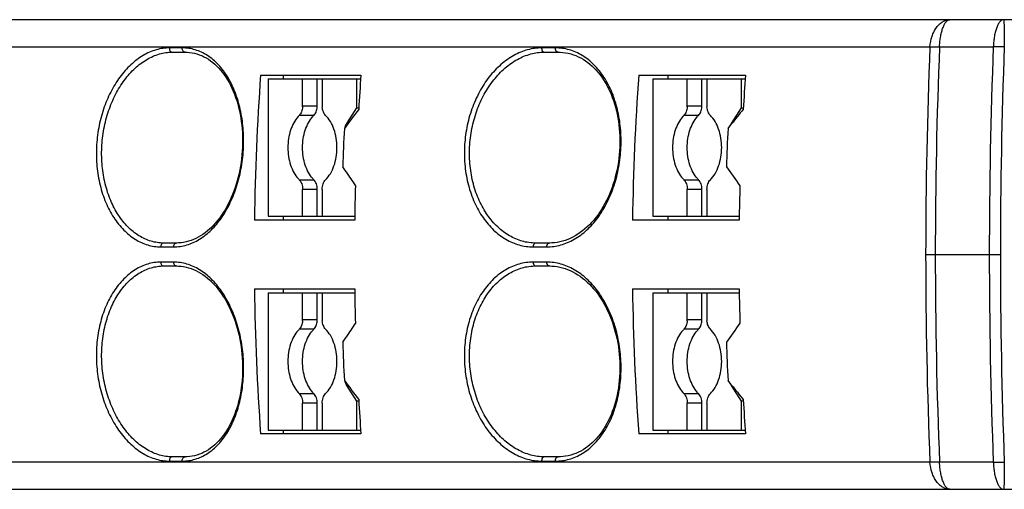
# Model space of a CAD drawing. Header units: millimetres. Extents: x 0 to 420, y 0 to 297.
# Tile 5 of 39: x 66 to 92, y 129 to 141. Entities that reach past the tile are written whole.
import ezdxf

# ---------------------------------------------------------------- set-up
doc = ezdxf.new("R2010")
doc.units = ezdxf.units.MM
doc.header["$LTSCALE"] = 23.1
doc.layers.add('T-PM12-T0X-0DXF_CONTINUOUS_LINE', color=7, linetype='CONTINUOUS')

msp = doc.modelspace()

# ---------------------------------------------------------------- linework, layer by layer
at = {"layer": 'T-PM12-T0X-0DXF_CONTINUOUS_LINE', "color": 7, "linetype": 'Continuous'}
for p, q in [((113.4833, 141.3244), (40.4565, 141.3244)), ((70.0366, 140.4744), (70.374, 140.4744)), ((79.7804, 140.4744), (80.1397, 140.4744)), ((72.352, 139.8744), (74.9788, 139.8744)), ((72.5523, 139.7744), (72.5523, 136.1744)), ((72.5523, 139.7744), (74.9717, 139.7744)), ((72.9476, 139.7744), (72.9476, 139.8744)), ((73.4522, 139.0692), (73.4522, 139.7744)), ((73.8352, 139.0692), (73.8352, 139.7744)), ((73.9664, 139.7744), (73.9664, 139.0692)), ((74.8663, 139.7744), (74.8663, 139.0158)), ((82.2528, 139.8744), (85.0464, 139.8744)), ((82.6238, 139.7744), (82.6238, 136.1744)), ((82.6238, 139.7744), (85.0393, 139.7744)), ((83.0191, 139.7744), (83.0191, 139.8744)), ((83.5237, 139.0692), (83.5237, 139.7744)), ((83.9067, 139.0692), (83.9067, 139.7744)), ((84.0379, 139.7744), (84.0379, 139.0692)), ((84.9378, 139.7744), (84.9378, 139.0158)), ((74.8663, 139.0158), (74.6014, 138.6037)), ((74.8663, 139.0158), (74.9224, 139.0167)), ((84.9378, 139.0158), (84.6729, 138.6037)), ((84.9378, 139.0158), (84.9897, 139.0166)), ((84.5895, 138.4744), (84.6844, 138.5946)), ((74.5915, 137.3384), (74.5013, 137.4744)), ((73.4522, 136.1744), (73.4522, 136.8795)), ((73.8352, 136.1744), (73.8352, 136.8795)), ((73.9664, 136.8795), (73.9664, 136.1744)), ((83.5237, 136.1744), (83.5237, 136.8795)), ((83.9067, 136.1744), (83.9067, 136.8795)), ((84.0379, 136.8795), (84.0379, 136.1744)), ((72.5523, 136.1744), (74.8165, 136.1744)), ((72.9476, 136.0744), (72.9476, 136.1744)), ((82.6238, 136.1744), (84.8832, 136.1744)), ((83.0191, 136.0744), (83.0191, 136.1744)), ((74.815, 136.0744), (72.1884, 136.0744)), ((84.8817, 136.0744), (82.0884, 136.0744)), ((70.1497, 135.4744), (69.8122, 135.4744)), ((79.9144, 135.4744), (79.5551, 135.4744)), ((69.8122, 134.8744), (70.1497, 134.8744)), ((79.5551, 134.8744), (79.9144, 134.8744)), ((72.1884, 134.2744), (74.815, 134.2744)), ((72.5523, 134.1744), (72.5523, 130.5744)), ((72.5523, 134.1744), (74.8165, 134.1744)), ((72.9476, 134.1744), (72.9476, 134.2744)), ((73.4522, 133.4692), (73.4522, 134.1744)), ((73.8352, 133.4692), (73.8352, 134.1744)), ((73.9664, 134.1744), (73.9664, 133.4692)), ((82.0884, 134.2744), (84.8817, 134.2744)), ((82.6238, 134.1744), (82.6238, 130.5744)), ((82.6238, 134.1744), (84.8832, 134.1744)), ((83.0191, 134.1744), (83.0191, 134.2744)), ((83.5237, 133.4692), (83.5237, 134.1744)), ((83.9067, 133.4692), (83.9067, 134.1744)), ((84.0379, 134.1744), (84.0379, 133.4692)), ((74.5013, 132.8744), (74.591, 133.0105)), ((74.6014, 131.745), (74.8663, 131.3329)), ((84.6847, 131.7544), (84.5895, 131.8744)), ((84.6729, 131.745), (84.9378, 131.3329)), ((73.4522, 130.5744), (73.4522, 131.2795)), ((73.8352, 130.5744), (73.8352, 131.2795)), ((73.9664, 131.2795), (73.9664, 130.5744)), ((74.8663, 131.3329), (74.8663, 130.5744)), ((74.9224, 131.332), (74.8663, 131.3329)), ((83.5237, 130.5744), (83.5237, 131.2795)), ((83.9067, 130.5744), (83.9067, 131.2795)), ((84.0379, 131.2795), (84.0379, 130.5744)), ((84.9378, 131.3329), (84.9378, 130.5744)), ((84.9897, 131.3321), (84.9378, 131.3329)), ((74.9788, 130.4744), (72.352, 130.4744)), ((72.5523, 130.5744), (74.9717, 130.5744)), ((72.9476, 130.4744), (72.9476, 130.5744)), ((85.0464, 130.4744), (82.2528, 130.4744)), ((82.6238, 130.5744), (85.0393, 130.5744)), ((83.0191, 130.4744), (83.0191, 130.5744)), ((70.374, 129.8744), (70.0366, 129.8744)), ((80.1397, 129.8744), (79.7804, 129.8744)), ((40.4565, 129.0244), (113.4833, 129.0244))]:
    msp.add_line(p, q, dxfattribs=at)
at = {"layer": 'T-PM12-T0X-0DXF_CONTINUOUS_LINE', "color": 9, "linetype": 'Continuous'}
for p, q in [((40.0757, 140.6114), (89.8764, 140.6114)), ((70.3007, 140.5852), (69.9631, 140.5852)), ((80.0703, 140.5852), (79.7108, 140.5852)), ((90.1284, 140.6172), (91.5347, 140.6172)), ((73.4522, 139.0692), (73.8352, 139.0692)), ((83.5237, 139.0692), (83.9067, 139.0692)), ((73.7464, 138.8173), (73.3634, 138.8173)), ((83.8179, 138.8173), (83.4349, 138.8173)), ((74.6409, 138.6038), (74.6014, 138.6037)), ((84.6917, 138.6037), (84.6729, 138.6037)), ((73.3634, 137.1315), (73.7464, 137.1315)), ((83.4349, 137.1315), (83.8179, 137.1315)), ((73.8352, 136.8795), (73.4522, 136.8795)), ((83.9067, 136.8795), (83.5237, 136.8795)), ((69.7383, 135.3748), (70.0759, 135.3748)), ((79.4851, 135.3748), (79.8446, 135.3748)), ((89.7637, 135.1744), (91.7195, 135.1744)), ((70.0759, 134.974), (69.7383, 134.974)), ((79.8446, 134.974), (79.4851, 134.974)), ((73.4522, 133.4692), (73.8352, 133.4692)), ((83.5237, 133.4692), (83.9067, 133.4692)), ((73.7464, 133.2173), (73.3634, 133.2173)), ((83.8179, 133.2173), (83.4349, 133.2173)), ((74.6014, 131.745), (74.6415, 131.7448)), ((84.6729, 131.745), (84.6923, 131.7449)), ((73.3634, 131.5315), (73.7464, 131.5315)), ((83.4349, 131.5315), (83.8179, 131.5315)), ((73.8352, 131.2795), (73.4522, 131.2795)), ((83.9067, 131.2795), (83.5237, 131.2795)), ((89.8764, 129.7374), (40.0758, 129.7374)), ((69.9631, 129.7635), (70.3007, 129.7635)), ((79.7108, 129.7635), (80.0703, 129.7635)), ((91.5347, 129.7316), (90.1284, 129.7316))]:
    msp.add_line(p, q, dxfattribs=at)
at = {"layer": 'T-PM12-T0X-0DXF_CONTINUOUS_LINE', "color": 7, "linetype": 'Continuous'}
for points in [[(70.3741, 140.4744), (70.4294, 140.4729), (70.4945, 140.4676), (70.559, 140.4584), (70.6228, 140.4452), (70.6857, 140.4282), (70.7479, 140.4074), (70.8091, 140.3827), (70.8692, 140.3544), (70.9283, 140.3224), (70.9863, 140.2867), (71.0429, 140.2475), (71.0983, 140.2049), (71.1522, 140.1588), (71.2046, 140.1095), (71.2555, 140.0569), (71.3048, 140.0012), (71.3524, 139.9424), (71.3983, 139.8806), (71.4424, 139.8159), (71.4847, 139.7483), (71.5252, 139.678), (71.5637, 139.605), (71.6003, 139.5295), (71.6348, 139.4515), (71.6673, 139.3712), (71.6976, 139.2887), (71.7257, 139.2042), (71.7516, 139.1176), (71.7752, 139.0292), (71.7965, 138.9392), (71.8155, 138.8476), (71.8321, 138.7545), (71.8463, 138.6602), (71.8581, 138.5648), (71.8674, 138.4685), (71.8743, 138.3713), (71.8787, 138.2735), (71.8806, 138.1752), (71.88, 138.0766), (71.877, 137.9778), (71.8715, 137.879), (71.8635, 137.7804), (71.853, 137.682), (71.8402, 137.5842), (71.8248, 137.4869), (71.8071, 137.3905), (71.7871, 137.2949), (71.7646, 137.2005), (71.7399, 137.1073), (71.7129, 137.0155), (71.6837, 136.9252), (71.6523, 136.8366), (71.6188, 136.7498), (71.5832, 136.6649), (71.5456, 136.5821), (71.506, 136.5015), (71.4645, 136.4233), (71.4211, 136.3474), (71.376, 136.2741), (71.3291, 136.2035), (71.2806, 136.1357), (71.2306, 136.0706), (71.179, 136.0086), (71.126, 135.9495), (71.0715, 135.8936), (71.0158, 135.8408), (70.9588, 135.7913), (70.9006, 135.7451), (70.8414, 135.7023), (70.7811, 135.663), (70.7198, 135.6273), (70.6577, 135.5951), (70.5949, 135.5667), (70.5314, 135.5419), (70.4673, 135.521), (70.4026, 135.5039), (70.3375, 135.4906), (70.2721, 135.4813), (70.2063, 135.4758), (70.1497, 135.4744)], [(80.1398, 140.4744), (80.1989, 140.473), (80.2686, 140.4676), (80.3377, 140.4584), (80.406, 140.4452), (80.4735, 140.4282), (80.5402, 140.4074), (80.6059, 140.3827), (80.6705, 140.3544), (80.7339, 140.3223), (80.7961, 140.2867), (80.8569, 140.2474), (80.9163, 140.2047), (80.9742, 140.1587), (81.0304, 140.1093), (81.085, 140.0567), (81.1379, 140.001), (81.189, 139.9422), (81.2383, 139.8804), (81.2857, 139.8157), (81.3311, 139.7482), (81.3746, 139.678), (81.4159, 139.6052), (81.4552, 139.5298), (81.4923, 139.452), (81.5271, 139.372), (81.5597, 139.2897), (81.59, 139.2054), (81.6179, 139.1191), (81.6434, 139.0311), (81.6664, 138.9413), (81.687, 138.85), (81.705, 138.7573), (81.7205, 138.6634), (81.7334, 138.5683), (81.7437, 138.4722), (81.7514, 138.3754), (81.7565, 138.2778), (81.759, 138.1798), (81.7588, 138.0814), (81.7559, 137.9829), (81.7505, 137.8843), (81.7423, 137.7858), (81.7316, 137.6876), (81.7183, 137.5898), (81.7023, 137.4927), (81.6838, 137.3963), (81.6628, 137.3008), (81.6392, 137.2063), (81.6132, 137.1131), (81.5848, 137.0212), (81.5539, 136.9309), (81.5208, 136.8421), (81.4853, 136.7552), (81.4476, 136.6701), (81.4076, 136.5872), (81.3656, 136.5064), (81.3215, 136.4278), (81.2754, 136.3517), (81.2273, 136.2782), (81.1774, 136.2072), (81.1257, 136.1391), (81.0723, 136.0737), (81.0172, 136.0113), (80.9605, 135.952), (80.9023, 135.8957), (80.8426, 135.8426), (80.7816, 135.7928), (80.7193, 135.7463), (80.6558, 135.7033), (80.5911, 135.6638), (80.5255, 135.6278), (80.4589, 135.5955), (80.3915, 135.5669), (80.3234, 135.5421), (80.2546, 135.5211), (80.1853, 135.5039), (80.1155, 135.4906), (80.0454, 135.4812), (79.9749, 135.4758), (79.9145, 135.4744)], [(70.1497, 134.8744), (70.2054, 134.8729), (70.2712, 134.8676), (70.3367, 134.8583), (70.4018, 134.845), (70.4664, 134.828), (70.5306, 134.8071), (70.5941, 134.7824), (70.6569, 134.754), (70.719, 134.7219), (70.7803, 134.6862), (70.8406, 134.647), (70.8999, 134.6042), (70.9581, 134.5581), (71.0151, 134.5086), (71.0708, 134.4559), (71.1253, 134.4), (71.1783, 134.341), (71.2299, 134.2789), (71.28, 134.2139), (71.3285, 134.1461), (71.3754, 134.0755), (71.4205, 134.0023), (71.4639, 133.9265), (71.5054, 133.8482), (71.5451, 133.7676), (71.5827, 133.6849), (71.6183, 133.6), (71.6519, 133.5132), (71.6833, 133.4246), (71.7126, 133.3344), (71.7396, 133.2426), (71.7643, 133.1494), (71.7868, 133.055), (71.8069, 132.9595), (71.8246, 132.863), (71.84, 132.7658), (71.8529, 132.6679), (71.8634, 132.5696), (71.8714, 132.471), (71.8769, 132.3722), (71.88, 132.2734), (71.8806, 132.1748), (71.8787, 132.0765), (71.8743, 131.9787), (71.8675, 131.8815), (71.8582, 131.7851), (71.8465, 131.6897), (71.8323, 131.5954), (71.8157, 131.5024), (71.7968, 131.4107), (71.7755, 131.3207), (71.7519, 131.2323), (71.726, 131.1457), (71.6979, 131.0611), (71.6677, 130.9786), (71.6353, 130.8982), (71.6008, 130.8202), (71.5642, 130.7447), (71.5257, 130.6717), (71.4853, 130.6013), (71.443, 130.5337), (71.3988, 130.469), (71.353, 130.4071), (71.3054, 130.3483), (71.2562, 130.2925), (71.2053, 130.2399), (71.1529, 130.1905), (71.099, 130.1444), (71.0437, 130.1017), (70.987, 130.0625), (70.9291, 130.0268), (70.87, 129.9947), (70.8098, 129.9663), (70.7487, 129.9417), (70.6865, 129.9208), (70.6236, 129.9037), (70.5598, 129.8905), (70.4954, 129.8812), (70.4303, 129.8758), (70.3741, 129.8744)], [(79.9145, 134.8744), (79.974, 134.8729), (80.0444, 134.8676), (80.1146, 134.8583), (80.1844, 134.845), (80.2537, 134.8279), (80.3225, 134.8069), (80.3906, 134.7821), (80.458, 134.7536), (80.5246, 134.7213), (80.5903, 134.6855), (80.6549, 134.646), (80.7185, 134.603), (80.7808, 134.5566), (80.8419, 134.5068), (80.9015, 134.4537), (80.9598, 134.3975), (81.0165, 134.3382), (81.0716, 134.2758), (81.125, 134.2105), (81.1768, 134.1424), (81.2267, 134.0715), (81.2748, 133.9979), (81.3209, 133.9219), (81.3651, 133.8434), (81.4071, 133.7626), (81.4471, 133.6796), (81.4848, 133.5946), (81.5203, 133.5077), (81.5535, 133.419), (81.5844, 133.3286), (81.6129, 133.2368), (81.6389, 133.1436), (81.6625, 133.0492), (81.6836, 132.9537), (81.7021, 132.8573), (81.7181, 132.7601), (81.7314, 132.6624), (81.7422, 132.5642), (81.7504, 132.4657), (81.7559, 132.3671), (81.7587, 132.2686), (81.759, 132.1702), (81.7566, 132.0722), (81.7515, 131.9746), (81.7438, 131.8778), (81.7336, 131.7817), (81.7207, 131.6866), (81.7052, 131.5926), (81.6872, 131.4999), (81.6667, 131.4086), (81.6437, 131.3188), (81.6182, 131.2307), (81.5904, 131.1444), (81.5601, 131.0601), (81.5276, 130.9778), (81.4928, 130.8977), (81.4557, 130.82), (81.4165, 130.7446), (81.3751, 130.6717), (81.3317, 130.6015), (81.2863, 130.5339), (81.239, 130.4692), (81.1897, 130.4074), (81.1386, 130.3485), (81.0858, 130.2928), (81.0312, 130.2401), (80.9749, 130.1907), (80.9171, 130.1446), (80.8577, 130.1018), (80.7969, 130.0626), (80.7347, 130.0269), (80.6713, 129.9948), (80.6067, 129.9663), (80.541, 129.9417), (80.4744, 129.9208), (80.4069, 129.9037), (80.3385, 129.8905), (80.2695, 129.8812), (80.1998, 129.8758), (80.1398, 129.8744)]]:
    msp.add_lwpolyline(points, dxfattribs=at)
at = {"layer": 'T-PM12-T0X-0DXF_CONTINUOUS_LINE', "color": 9, "linetype": 'Continuous'}
for centre, radius, start, end in [((70.0976, 140.5744), 0.1349, 175.40296, 180.00341), ((70.4356, 140.5744), 0.1353, 175.41446, 180.00038), ((79.8529, 140.5744), 0.1425, 175.64735, 180.00371), ((80.2129, 140.5744), 0.143, 175.65963, 180.00045), ((220.4957, 135.1829), 130.732, 177.620191, 180.003779), ((222.2078, 135.183), 132.1912, 177.64399, 180.003738), ((232.4485, 135.1749), 141.0189, 177.788274, 180.00023), ((91.5409, 133.7845), 6.8327, 87.63474, 90.05266), ((234.5158, 135.1767), 142.7963, 177.818853, 180.000901), ((220.8818, 135.1738), 131.1182, 179.999809, 182.376298), ((222.4796, 135.1713), 132.463, 179.998673, 182.353577), ((231.8883, 135.163), 140.4587, 179.99535, 182.216128), ((234.1583, 135.1653), 142.4389, 179.996313, 182.183886), ((70.0978, 129.7744), 0.1351, 179.99961, 184.59401), ((70.4354, 129.7744), 0.1352, 179.99658, 184.58857), ((79.8531, 129.7744), 0.1427, 179.99952, 184.34942), ((80.2126, 129.7744), 0.1428, 179.99631, 184.34361), ((91.5366, 136.7793), 7.0478, 269.98425, 272.32837)]:
    msp.add_arc(centre, radius, start, end, dxfattribs=at)
at = {"layer": 'T-PM12-T0X-0DXF_CONTINUOUS_LINE', "color": 7, "linetype": 'Continuous'}
for centre, radius, start, end in [((137.1855, 135.1789), 65.0032, 175.857665, 179.210681), ((139.6353, 135.1863), 64.8263, 175.852904, 176.648791), ((146.7777, 135.1789), 64.6955, 175.837894, 179.206891), ((149.3392, 135.1862), 64.4635, 175.829411, 176.629797), ((72.9886, 139.0691), 0.4635, 356.33601, 0.01101), ((73.3717, 139.0691), 0.4635, 356.33607, 0.01107), ((74.4299, 139.0691), 0.4635, 179.98896, 183.66416), ((158.5545, 75.9385), 104.7303, 142.993813, 143.336567), ((83.0601, 139.0691), 0.4635, 356.33601, 0.01101), ((83.4432, 139.0691), 0.4635, 356.33607, 0.01107), ((84.5014, 139.0691), 0.4635, 179.98896, 183.66416), ((171.6277, 69.8436), 110.8415, 141.412911, 141.664594), ((73.8686, 138.3089), 0.7167, 134.81958, 138.20783), ((74.2566, 138.3041), 0.7236, 134.83565, 138.18971), ((83.9401, 138.3089), 0.7167, 134.81958, 138.20783), ((84.3281, 138.3041), 0.7236, 134.83565, 138.18971), ((139.4574, 135.1776), 64.9967, 177.092622, 177.974967), ((149.1442, 135.1776), 64.6388, 177.076481, 177.96372), ((165.5722, 194.6889), 99.1903, 215.226881, 215.580199), ((73.8734, 137.6444), 0.7233, 221.81017, 225.16386), ((74.2521, 137.6403), 0.7174, 221.7932, 225.17791), ((152.906, 189.3981), 94.0392, 213.614059, 213.879745), ((83.9449, 137.6444), 0.7233, 221.81017, 225.16386), ((84.3236, 137.6403), 0.7174, 221.7932, 225.17791), ((139.8859, 135.1748), 65.0772, 178.414103, 179.207932), ((149.5858, 135.1747), 64.7103, 178.405107, 179.203437), ((137.2426, 135.1723), 65.0604, 180.790791, 184.140862), ((139.886, 135.174), 65.0772, 180.792068, 181.58336), ((146.8341, 135.1723), 64.7519, 180.794576, 184.16064), ((149.5859, 135.174), 64.7104, 180.796563, 181.592342), ((72.9886, 133.4691), 0.4635, 356.33601, 0.01101), ((73.3717, 133.4691), 0.4635, 356.33607, 0.01107), ((74.4299, 133.4691), 0.4635, 179.98896, 183.66416), ((152.6381, 81.4418), 93.545, 146.277129, 146.545722), ((83.0601, 133.4691), 0.4635, 356.33601, 0.01101), ((83.4432, 133.4691), 0.4635, 356.33607, 0.01107), ((84.5014, 133.4691), 0.4635, 179.98896, 183.66416), ((165.2205, 76.2527), 98.5614, 144.579792, 144.936704), ((73.8686, 132.7089), 0.7167, 134.81958, 138.20783), ((74.2566, 132.7041), 0.7236, 134.83565, 138.18971), ((83.9401, 132.7089), 0.7167, 134.81958, 138.20783), ((84.3281, 132.7041), 0.7236, 134.83565, 138.18971), ((139.4424, 135.1705), 64.9817, 182.024932, 182.907479), ((149.1294, 135.1705), 64.6241, 182.036179, 182.92362), ((158.8705, 194.9841), 105.3268, 216.81117, 217.150675), ((171.9435, 201.127), 111.4749, 218.485438, 218.734465), ((73.8734, 132.0444), 0.7233, 221.81017, 225.16386), ((74.2521, 132.0403), 0.7174, 221.7932, 225.17791), ((83.9449, 132.0444), 0.7233, 221.81017, 225.16386), ((84.3236, 132.0403), 0.7174, 221.7932, 225.17791), ((139.6151, 135.1611), 64.806, 183.348534, 184.147221), ((149.3194, 135.1612), 64.4436, 183.367515, 184.170713)]:
    msp.add_arc(centre, radius, start, end, dxfattribs=at)
at = {"layer": 'T-PM12-T0X-0DXF_CONTINUOUS_LINE', "color": 9, "linetype": 'Continuous'}
for points, knots in [([(89.8764, 140.6114), (89.8832, 140.7057), (89.9095, 140.8444), (89.9788, 141.012), (90.0438, 141.1196), (90.1208, 141.2079), (90.2077, 141.2739), (90.3018, 141.315), (90.3679, 141.3244), (90.4002, 141.3244)], [0, 0, 0, 0, 0.2943554, 0.4328937, 0.5629465, 0.6836589, 0.7953401, 0.8997305, 1, 1, 1, 1]), ([(90.1284, 140.6172), (90.1303, 140.6646), (90.1368, 140.7572), (90.1552, 140.8905), (90.1813, 141.0119), (90.2144, 141.1176), (90.2532, 141.2043), (90.2916, 141.2619), (90.325, 141.2947), (90.3494, 141.3116), (90.3745, 141.322), (90.3918, 141.3244), (90.4002, 141.3244)], [0, 0, 0, 0, 0.1778516, 0.3472161, 0.5033803, 0.642311, 0.7610189, 0.8581689, 0.8990915, 0.9355923, 0.9687237, 1, 1, 1, 1]), ([(91.8065, 141.3244), (91.7981, 141.3244), (91.7808, 141.322), (91.7557, 141.3116), (91.7313, 141.2947), (91.6979, 141.2619), (91.6595, 141.2043), (91.6207, 141.1176), (91.5877, 141.0119), (91.5615, 140.8905), (91.5431, 140.7572), (91.5366, 140.6646), (91.5347, 140.6172)], [0, 0, 0, 0, 0.0312759, 0.0644058, 0.1009051, 0.1418253, 0.2389699, 0.3576735, 0.496604, 0.6527729, 0.8221438, 1, 1, 1, 1]), ([(91.8065, 141.3244), (91.8068, 141.3244), (91.8075, 141.3229), (91.8081, 141.3206), (91.8089, 141.3163), (91.8096, 141.3105), (91.8103, 141.303), (91.8113, 141.2899), (91.8126, 141.2694), (91.8139, 141.2403), (91.8152, 141.2052), (91.8164, 141.1644), (91.8176, 141.1183), (91.8187, 141.0672), (91.82, 140.9905), (91.8214, 140.8857), (91.8224, 140.7518), (91.8228, 140.659), (91.8229, 140.6114)], [0, 0, 0, 0, 0.0015781, 0.00524, 0.0111702, 0.0193898, 0.0298943, 0.0426673, 0.0749175, 0.1158848, 0.1652334, 0.2225546, 0.2873715, 0.359143, 0.4372691, 0.6099297, 0.7996077, 1, 1, 1, 1]), ([(69.9631, 140.5852), (69.9052, 140.5852), (69.7882, 140.5765), (69.614, 140.5384), (69.4416, 140.4755), (69.2123, 140.3574), (68.9395, 140.1487), (68.6534, 139.8223), (68.4125, 139.4274), (68.226, 138.9786), (68.1014, 138.4923), (68.044, 137.9864), (68.0561, 137.4797), (68.1374, 136.9914), (68.2845, 136.5398), (68.4917, 136.1419), (68.7508, 135.8126), (69.0071, 135.6026), (69.2265, 135.4844), (69.3939, 135.4214), (69.5651, 135.3833), (69.6808, 135.3748), (69.7383, 135.3748)], [0, 0, 0, 0, 0.0249516, 0.0504352, 0.0766817, 0.1038699, 0.1614326, 0.2236088, 0.2900964, 0.3601, 0.4324932, 0.5059477, 0.5790463, 0.6503936, 0.7187365, 0.7830984, 0.8429349, 0.8983068, 0.9245994, 0.9501546, 0.9751998, 1, 1, 1, 1]), ([(69.9627, 140.5744), (69.9627, 140.5618), (69.9662, 140.5364), (69.982, 140.5029), (70.0069, 140.4798), (70.0274, 140.4744), (70.0366, 140.4744)], [0, 0, 0, 0, 0.2770937, 0.5543832, 0.7978246, 1, 1, 1, 1]), ([(70.0759, 135.3748), (70.1336, 135.3748), (70.2498, 135.3833), (70.4221, 135.4213), (70.5911, 135.4843), (70.814, 135.6024), (71.0767, 135.8121), (71.3478, 136.1401), (71.5731, 136.5364), (71.7459, 136.986), (71.8609, 137.4724), (71.9145, 137.9775), (71.905, 138.4828), (71.8326, 138.9695), (71.699, 139.42), (71.5081, 139.8174), (71.3009, 140.0978), (71.1119, 140.2781), (70.9632, 140.3887), (70.8062, 140.4759), (70.6422, 140.5388), (70.4729, 140.5768), (70.358, 140.5852), (70.3007, 140.5852)], [0, 0, 0, 0, 0.0251899, 0.0507046, 0.0768105, 0.1037358, 0.1606191, 0.2222485, 0.2885763, 0.3588795, 0.4319477, 0.5062657, 0.5801865, 0.6520983, 0.7205922, 0.7846417, 0.8437986, 0.8716592, 0.8984968, 0.9244957, 0.949892, 0.974961, 1, 1, 1, 1]), ([(70.374, 140.4744), (70.3649, 140.4744), (70.3444, 140.4798), (70.3196, 140.5029), (70.3038, 140.5364), (70.3003, 140.5617), (70.3003, 140.5744)], [0, 0, 0, 0, 0.2017485, 0.444977, 0.7224323, 1, 1, 1, 1]), ([(79.7108, 140.5852), (79.6494, 140.5852), (79.5252, 140.5766), (79.3405, 140.5387), (79.1578, 140.4762), (78.9156, 140.3592), (78.6272, 140.1526), (78.3237, 139.8275), (78.0679, 139.4336), (77.8698, 138.9849), (77.7376, 138.4979), (77.677, 137.9905), (77.6907, 137.482), (77.7784, 136.9916), (77.9366, 136.5384), (78.1588, 136.1394), (78.436, 135.8101), (78.7086, 135.6013), (78.9413, 135.4839), (79.1193, 135.4211), (79.3012, 135.3832), (79.424, 135.3748), (79.4851, 135.3748)], [0, 0, 0, 0, 0.0259032, 0.0522678, 0.079282, 0.1070926, 0.1653962, 0.2276172, 0.2935316, 0.3624869, 0.4335255, 0.5054911, 0.5771329, 0.6472164, 0.7146465, 0.7785978, 0.8386506, 0.894923, 0.9219047, 0.9482793, 0.974238, 1, 1, 1, 1]), ([(79.7104, 140.5744), (79.7104, 140.5618), (79.7129, 140.5426), (79.7216, 140.519), (79.7306, 140.503), (79.7418, 140.4902), (79.7575, 140.4784), (79.7716, 140.4744), (79.7804, 140.4744)], [0, 0, 0, 0, 0.2819106, 0.425157, 0.5624199, 0.6893267, 0.8043931, 1, 1, 1, 1]), ([(79.8446, 135.3748), (79.9058, 135.3748), (80.029, 135.3832), (80.2117, 135.421), (80.3912, 135.4835), (80.627, 135.6005), (80.9055, 135.8082), (81.1944, 136.1351), (81.4346, 136.5308), (81.6187, 136.9803), (81.7411, 137.4672), (81.7978, 137.9733), (81.7867, 138.4801), (81.708, 138.9687), (81.5637, 139.4208), (81.3578, 139.8196), (81.1357, 140.0995), (80.9341, 140.2792), (80.7752, 140.3895), (80.6076, 140.4764), (80.433, 140.5391), (80.2531, 140.5769), (80.1312, 140.5852), (80.0703, 140.5852)], [0, 0, 0, 0, 0.0261353, 0.0525403, 0.0794352, 0.1070113, 0.1646945, 0.2264086, 0.2921697, 0.3613948, 0.4330487, 0.5058029, 0.5781958, 0.6487922, 0.7163498, 0.7799942, 0.8394003, 0.8676513, 0.8950515, 0.9217679, 0.9480069, 0.9740021, 1, 1, 1, 1]), ([(80.1397, 140.4744), (80.131, 140.4744), (80.117, 140.4783), (80.1014, 140.49), (80.0902, 140.5028), (80.0811, 140.5188), (80.0724, 140.5425), (80.0699, 140.5617), (80.0699, 140.5744)], [0, 0, 0, 0, 0.1942699, 0.3088261, 0.4354411, 0.5727465, 0.7163873, 1, 1, 1, 1]), ([(89.8764, 140.6114), (89.8956, 140.6124), (89.9795, 140.6161), (90.0635, 140.6173), (90.1284, 140.6172)], [0, 0, 0, 0, 0.2283399, 1, 1, 1, 1]), ([(69.8122, 135.4744), (69.7569, 135.4744), (69.6455, 135.4825), (69.4808, 135.519), (69.3197, 135.5794), (69.1086, 135.6927), (68.8619, 135.8941), (68.6126, 136.21), (68.4133, 136.5919), (68.2719, 137.0254), (68.1941, 137.4942), (68.1832, 137.9807), (68.2394, 138.4664), (68.3603, 138.9333), (68.541, 139.364), (68.7739, 139.7429), (69.0503, 140.056), (69.3599, 140.2915), (69.6412, 140.4166), (69.8682, 140.466), (69.9809, 140.4744), (70.0366, 140.4744)], [0, 0, 0, 0, 0.0248353, 0.0499138, 0.0754947, 0.1018029, 0.1571779, 0.2169803, 0.2812804, 0.3495469, 0.4208162, 0.4938457, 0.5672486, 0.6396144, 0.7096197, 0.7761412, 0.8383838, 0.8960394, 0.9494735, 0.9750073, 1, 1, 1, 1]), ([(79.5551, 135.4744), (79.4962, 135.4744), (79.3777, 135.4825), (79.2022, 135.5188), (79.0306, 135.579), (78.8062, 135.6915), (78.5433, 135.8916), (78.2757, 136.2075), (78.0614, 136.5904), (77.9091, 137.0256), (77.8249, 137.4964), (77.8123, 137.9848), (77.8717, 138.472), (78.0003, 138.9396), (78.1925, 139.3701), (78.4404, 139.7481), (78.7342, 140.0598), (79.0631, 140.2937), (79.3608, 140.4172), (79.6013, 140.4661), (79.7211, 140.4744), (79.7804, 140.4744)], [0, 0, 0, 0, 0.0258324, 0.0518583, 0.0782897, 0.1053136, 0.1616259, 0.2216548, 0.2855283, 0.3528438, 0.4227951, 0.4943057, 0.5661581, 0.637116, 0.7060353, 0.7719668, 0.8342616, 0.8926898, 0.9475734, 0.9740208, 1, 1, 1, 1]), ([(69.8122, 135.4744), (69.803, 135.4744), (69.7826, 135.4689), (69.7577, 135.4459), (69.7419, 135.4126), (69.7383, 135.3873), (69.7383, 135.3748)], [0, 0, 0, 0, 0.2021631, 0.445471, 0.7226723, 1, 1, 1, 1]), ([(70.0759, 135.3748), (70.0759, 135.3874), (70.0795, 135.4127), (70.0953, 135.446), (70.1201, 135.4689), (70.1405, 135.4744), (70.1497, 135.4744)], [0, 0, 0, 0, 0.277801, 0.5551673, 0.7982625, 1, 1, 1, 1]), ([(79.5551, 135.4744), (79.5464, 135.4744), (79.5324, 135.4704), (79.5167, 135.4587), (79.5055, 135.4459), (79.4964, 135.43), (79.4877, 135.4064), (79.4852, 135.3873), (79.4851, 135.3748)], [0, 0, 0, 0, 0.1956132, 0.3106212, 0.4374445, 0.5746307, 0.7178501, 1, 1, 1, 1]), ([(79.8446, 135.3748), (79.8446, 135.3874), (79.8471, 135.4066), (79.8559, 135.4302), (79.865, 135.446), (79.8762, 135.4588), (79.8918, 135.4704), (79.9058, 135.4744), (79.9144, 135.4744)], [0, 0, 0, 0, 0.2838481, 0.4274599, 0.5646879, 0.6912203, 0.8057199, 1, 1, 1, 1]), ([(69.7383, 134.974), (69.6808, 134.974), (69.5651, 134.9655), (69.3939, 134.9274), (69.2265, 134.8644), (69.0071, 134.7462), (68.7508, 134.5361), (68.4917, 134.2068), (68.2845, 133.8089), (68.1374, 133.3573), (68.0561, 132.869), (68.044, 132.3624), (68.1014, 131.8565), (68.226, 131.3701), (68.4125, 130.9213), (68.6534, 130.5264), (68.9395, 130.2), (69.2123, 129.9913), (69.4416, 129.8732), (69.614, 129.8103), (69.7882, 129.7722), (69.9052, 129.7635), (69.9631, 129.7635)], [0, 0, 0, 0, 0.0248002, 0.0498454, 0.0754006, 0.1016931, 0.1570651, 0.2169015, 0.2812635, 0.3496064, 0.4209537, 0.4940522, 0.5675066, 0.6398997, 0.7099033, 0.7763909, 0.8385672, 0.89613, 0.9233182, 0.9495648, 0.9750484, 1, 1, 1, 1]), ([(70.0366, 129.8744), (69.9809, 129.8744), (69.8682, 129.8827), (69.6412, 129.9321), (69.3599, 130.0572), (69.0503, 130.2927), (68.7739, 130.6059), (68.541, 130.9847), (68.3603, 131.4154), (68.2394, 131.8823), (68.1832, 132.368), (68.1941, 132.8545), (68.2719, 133.3233), (68.4133, 133.7568), (68.6126, 134.1387), (68.8619, 134.4546), (69.1086, 134.656), (69.3197, 134.7693), (69.4808, 134.8297), (69.6455, 134.8662), (69.7569, 134.8744), (69.8122, 134.8744)], [0, 0, 0, 0, 0.0249926, 0.0505262, 0.1039603, 0.1616158, 0.2238584, 0.2903799, 0.3603852, 0.4327509, 0.5061538, 0.5791833, 0.6504526, 0.7187191, 0.7830193, 0.8428216, 0.8981968, 0.9245049, 0.9500859, 0.9751645, 1, 1, 1, 1]), ([(69.7383, 134.974), (69.7383, 134.9614), (69.7419, 134.9361), (69.7577, 134.9028), (69.7826, 134.8798), (69.803, 134.8744), (69.8122, 134.8744)], [0, 0, 0, 0, 0.2773277, 0.554529, 0.7978369, 1, 1, 1, 1]), ([(70.1497, 134.8744), (70.1405, 134.8744), (70.1201, 134.8798), (70.0953, 134.9028), (70.0795, 134.9361), (70.0759, 134.9614), (70.0759, 134.974)], [0, 0, 0, 0, 0.2017375, 0.4448327, 0.722199, 1, 1, 1, 1]), ([(70.3007, 129.7635), (70.358, 129.7635), (70.4729, 129.7719), (70.6422, 129.8099), (70.8062, 129.8729), (70.9632, 129.9601), (71.1119, 130.0706), (71.3009, 130.2509), (71.5081, 130.5313), (71.699, 130.9288), (71.8326, 131.3792), (71.905, 131.866), (71.9145, 132.3712), (71.8609, 132.8763), (71.7459, 133.3627), (71.5731, 133.8123), (71.3478, 134.2086), (71.0767, 134.5367), (70.814, 134.7464), (70.5911, 134.8645), (70.4221, 134.9274), (70.2498, 134.9654), (70.1336, 134.974), (70.0759, 134.974)], [0, 0, 0, 0, 0.025039, 0.050108, 0.0755043, 0.1015031, 0.1283408, 0.1562014, 0.2153582, 0.2794076, 0.3479015, 0.4198132, 0.4937341, 0.5680521, 0.6411203, 0.7114235, 0.7777514, 0.8393808, 0.8962641, 0.9231894, 0.9492954, 0.9748101, 1, 1, 1, 1]), ([(79.4851, 134.974), (79.424, 134.974), (79.3012, 134.9655), (79.1193, 134.9276), (78.9413, 134.8648), (78.7086, 134.7474), (78.436, 134.5387), (78.1588, 134.2093), (77.9366, 133.8104), (77.7784, 133.3571), (77.6907, 132.8668), (77.677, 132.3582), (77.7376, 131.8508), (77.8698, 131.3638), (78.0679, 130.9152), (78.3237, 130.5212), (78.6272, 130.1962), (78.9156, 129.9895), (79.1578, 129.8726), (79.3405, 129.81), (79.5252, 129.7721), (79.6494, 129.7635), (79.7108, 129.7635)], [0, 0, 0, 0, 0.025762, 0.0517207, 0.0780954, 0.105077, 0.1613495, 0.2214024, 0.2853537, 0.3527839, 0.4228675, 0.4945091, 0.5664745, 0.637513, 0.7064682, 0.7723825, 0.8346036, 0.8929072, 0.9207179, 0.9477321, 0.9740967, 1, 1, 1, 1]), ([(79.7804, 129.8744), (79.7211, 129.8744), (79.6013, 129.8826), (79.3608, 129.9316), (79.0631, 130.0551), (78.7342, 130.2889), (78.4404, 130.6007), (78.1925, 130.9786), (78.0003, 131.4092), (77.8717, 131.8767), (77.8123, 132.3639), (77.8249, 132.8523), (77.9091, 133.3231), (78.0614, 133.7583), (78.2757, 134.1412), (78.5433, 134.4571), (78.8062, 134.6572), (79.0306, 134.7698), (79.2022, 134.8299), (79.3777, 134.8662), (79.4962, 134.8744), (79.5551, 134.8744)], [0, 0, 0, 0, 0.025979, 0.0524262, 0.1073099, 0.165738, 0.2280328, 0.2939643, 0.3628835, 0.4338413, 0.5056937, 0.5772043, 0.6471556, 0.7144711, 0.7783446, 0.8383736, 0.894686, 0.9217099, 0.9481413, 0.9741674, 1, 1, 1, 1]), ([(79.4851, 134.974), (79.4852, 134.9614), (79.4877, 134.9423), (79.4964, 134.9187), (79.5055, 134.9029), (79.5167, 134.8901), (79.5324, 134.8783), (79.5464, 134.8744), (79.5551, 134.8744)], [0, 0, 0, 0, 0.2821499, 0.4253693, 0.5625555, 0.6893788, 0.8043868, 1, 1, 1, 1]), ([(80.0703, 129.7635), (80.1312, 129.7635), (80.2531, 129.7719), (80.433, 129.8096), (80.6076, 129.8723), (80.7752, 129.9592), (80.9341, 130.0696), (81.1357, 130.2492), (81.3578, 130.5291), (81.5637, 130.9279), (81.708, 131.3801), (81.7867, 131.8686), (81.7978, 132.3754), (81.7411, 132.8816), (81.6187, 133.3684), (81.4346, 133.818), (81.1944, 134.2136), (80.9055, 134.5406), (80.627, 134.7482), (80.3912, 134.8652), (80.2117, 134.9277), (80.029, 134.9655), (79.9058, 134.974), (79.8446, 134.974)], [0, 0, 0, 0, 0.0259979, 0.0519931, 0.0782321, 0.1049486, 0.1323488, 0.1605998, 0.220006, 0.2836503, 0.3512079, 0.4218042, 0.4941971, 0.5669513, 0.6386051, 0.7078302, 0.7735914, 0.8353054, 0.8929887, 0.9205648, 0.9474597, 0.9738647, 1, 1, 1, 1]), ([(79.9144, 134.8744), (79.9058, 134.8744), (79.8918, 134.8783), (79.8762, 134.8899), (79.865, 134.9027), (79.8559, 134.9185), (79.8471, 134.9421), (79.8446, 134.9613), (79.8446, 134.974)], [0, 0, 0, 0, 0.1942801, 0.3087797, 0.4353121, 0.5725401, 0.7161519, 1, 1, 1, 1]), ([(70.0366, 129.8744), (70.0274, 129.8744), (70.0069, 129.8689), (69.982, 129.8458), (69.9662, 129.8123), (69.9627, 129.787), (69.9627, 129.7744)], [0, 0, 0, 0, 0.2021754, 0.4456168, 0.7229063, 1, 1, 1, 1]), ([(70.3003, 129.7744), (70.3003, 129.787), (70.3038, 129.8124), (70.3196, 129.8458), (70.3444, 129.8689), (70.3649, 129.8744), (70.374, 129.8744)], [0, 0, 0, 0, 0.2775677, 0.555023, 0.7982515, 1, 1, 1, 1]), ([(79.7804, 129.8744), (79.7716, 129.8744), (79.7575, 129.8704), (79.7418, 129.8586), (79.7306, 129.8457), (79.7216, 129.8298), (79.7129, 129.8061), (79.7104, 129.787), (79.7104, 129.7744)], [0, 0, 0, 0, 0.1956069, 0.3106733, 0.4375801, 0.574843, 0.7180894, 1, 1, 1, 1]), ([(80.0699, 129.7744), (80.0699, 129.787), (80.0724, 129.8063), (80.0811, 129.83), (80.0902, 129.8459), (80.1014, 129.8587), (80.117, 129.8704), (80.131, 129.8744), (80.1397, 129.8744)], [0, 0, 0, 0, 0.2836127, 0.4272535, 0.5645589, 0.6911739, 0.8057301, 1, 1, 1, 1]), ([(90.4002, 129.0244), (90.3679, 129.0244), (90.3018, 129.0338), (90.2077, 129.0748), (90.1208, 129.1408), (90.0438, 129.2291), (89.9788, 129.3367), (89.9095, 129.5044), (89.8832, 129.643), (89.8764, 129.7374)], [0, 0, 0, 0, 0.1002696, 0.2046599, 0.3163411, 0.4370536, 0.5671066, 0.7056447, 1, 1, 1, 1]), ([(90.1284, 129.7316), (90.1058, 129.7315), (90.0218, 129.7319), (89.9378, 129.7341), (89.8764, 129.7374)], [0, 0, 0, 0, 0.2685739, 1, 1, 1, 1]), ([(90.4002, 129.0244), (90.3918, 129.0244), (90.3745, 129.0267), (90.3494, 129.0371), (90.325, 129.054), (90.2916, 129.0868), (90.2532, 129.1444), (90.2144, 129.2311), (90.1814, 129.3368), (90.1552, 129.4582), (90.1368, 129.5915), (90.1303, 129.6841), (90.1284, 129.7316)], [0, 0, 0, 0, 0.0312758, 0.0644058, 0.100905, 0.1418252, 0.2389698, 0.3576734, 0.4966038, 0.6527728, 0.8221437, 1, 1, 1, 1]), ([(91.5347, 129.7316), (91.5366, 129.6841), (91.5431, 129.5915), (91.5615, 129.4582), (91.5877, 129.3368), (91.6207, 129.2311), (91.6595, 129.1444), (91.6979, 129.0868), (91.7313, 129.054), (91.7557, 129.0371), (91.7808, 129.0267), (91.7981, 129.0244), (91.8065, 129.0244)], [0, 0, 0, 0, 0.1778516, 0.3472161, 0.5033803, 0.642311, 0.7610189, 0.8581689, 0.8990915, 0.9355923, 0.9687237, 1, 1, 1, 1]), ([(91.8229, 129.7374), (91.8228, 129.6897), (91.8224, 129.5969), (91.8214, 129.463), (91.82, 129.3582), (91.8187, 129.2815), (91.8176, 129.2304), (91.8164, 129.1843), (91.8152, 129.1435), (91.8139, 129.1084), (91.8126, 129.0793), (91.8113, 129.0588), (91.8103, 129.0457), (91.8096, 129.0382), (91.8089, 129.0324), (91.8081, 129.0281), (91.8075, 129.0258), (91.8068, 129.0244), (91.8065, 129.0244)], [0, 0, 0, 0, 0.2003923, 0.3900704, 0.5627311, 0.6408571, 0.7126286, 0.7774454, 0.8347666, 0.8841152, 0.9250826, 0.9573327, 0.9701057, 0.9806102, 0.9888299, 0.99476, 0.9984219, 1, 1, 1, 1])]:
    msp.add_open_spline(points, degree=3, knots=knots, dxfattribs=at)
at = {"layer": 'T-PM12-T0X-0DXF_CONTINUOUS_LINE', "color": 7, "linetype": 'Continuous'}
for points, knots in [([(73.4512, 139.0395), (73.4498, 139.0174), (73.4439, 138.9741), (73.4209, 138.8965), (73.3901, 138.8438), (73.3634, 138.8173)], [0, 0, 0, 0, 0.2734677, 0.5355161, 1, 1, 1, 1]), ([(73.7464, 138.8172), (73.7731, 138.8438), (73.8039, 138.8964), (73.8269, 138.9741), (73.8328, 139.0174), (73.8342, 139.0395)], [0, 0, 0, 0, 0.4644794, 0.726529, 1, 1, 1, 1]), ([(74.0551, 138.8173), (74.0284, 138.8438), (73.9976, 138.8965), (73.9747, 138.9742), (73.9688, 139.0174), (73.9673, 139.0395)], [0, 0, 0, 0, 0.4644875, 0.7265349, 1, 1, 1, 1]), ([(83.5227, 139.0395), (83.5213, 139.0174), (83.5154, 138.9741), (83.4924, 138.8965), (83.4616, 138.8438), (83.4349, 138.8173)], [0, 0, 0, 0, 0.2734677, 0.5355161, 1, 1, 1, 1]), ([(83.8179, 138.8172), (83.8446, 138.8438), (83.8754, 138.8964), (83.8984, 138.9741), (83.9043, 139.0174), (83.9057, 139.0395)], [0, 0, 0, 0, 0.4644794, 0.726529, 1, 1, 1, 1]), ([(84.1266, 138.8173), (84.0999, 138.8438), (84.0691, 138.8965), (84.0462, 138.9742), (84.0402, 139.0174), (84.0388, 139.0395)], [0, 0, 0, 0, 0.4644875, 0.7265349, 1, 1, 1, 1]), ([(73.3342, 138.7865), (73.2909, 138.7381), (73.2131, 138.6246), (73.1299, 138.4282), (73.0781, 138.2075), (73.0665, 138.0528), (73.0665, 137.9744)], [0, 0, 0, 0, 0.2236869, 0.4687332, 0.7300186, 1, 1, 1, 1]), ([(73.4495, 137.9744), (73.4495, 138.0528), (73.4611, 138.2075), (73.5129, 138.4282), (73.5961, 138.6246), (73.6739, 138.7381), (73.7173, 138.7865)], [0, 0, 0, 0, 0.2699814, 0.5312668, 0.7763131, 1, 1, 1, 1]), ([(74.3521, 137.9744), (74.3521, 138.0573), (74.3391, 138.2206), (74.2815, 138.452), (74.1892, 138.6551), (74.1029, 138.7698), (74.0551, 138.8173)], [0, 0, 0, 0, 0.2722297, 0.5346735, 0.7790089, 1, 1, 1, 1]), ([(83.4057, 138.7865), (83.3624, 138.7381), (83.2846, 138.6246), (83.2014, 138.4282), (83.1496, 138.2075), (83.138, 138.0528), (83.138, 137.9744)], [0, 0, 0, 0, 0.2236869, 0.4687332, 0.7300186, 1, 1, 1, 1]), ([(83.521, 137.9744), (83.521, 138.0528), (83.5326, 138.2075), (83.5844, 138.4282), (83.6676, 138.6246), (83.7454, 138.7381), (83.7888, 138.7865)], [0, 0, 0, 0, 0.2699814, 0.5312668, 0.7763131, 1, 1, 1, 1]), ([(84.4236, 137.9744), (84.4236, 138.0573), (84.4106, 138.2206), (84.353, 138.452), (84.2607, 138.6551), (84.1744, 138.7698), (84.1266, 138.8173)], [0, 0, 0, 0, 0.2722297, 0.5346735, 0.7790089, 1, 1, 1, 1]), ([(74.6014, 138.6037), (74.5961, 138.5955), (74.5757, 138.5597), (74.5622, 138.52), (74.5554, 138.4893)], [0, 0, 0, 0, 0.2364824, 1, 1, 1, 1]), ([(84.6729, 138.6037), (84.6698, 138.5989), (84.6578, 138.5789), (84.6481, 138.5575), (84.642, 138.5409)], [0, 0, 0, 0, 0.2410263, 1, 1, 1, 1]), ([(73.0665, 137.9744), (73.0665, 137.8959), (73.0781, 137.7412), (73.1299, 137.5206), (73.2131, 137.3242), (73.2909, 137.2107), (73.3342, 137.1622)], [0, 0, 0, 0, 0.2699814, 0.5312668, 0.7763131, 1, 1, 1, 1]), ([(73.7173, 137.1622), (73.6739, 137.2107), (73.5961, 137.3242), (73.5129, 137.5206), (73.4611, 137.7412), (73.4495, 137.8959), (73.4495, 137.9744)], [0, 0, 0, 0, 0.2236869, 0.4687332, 0.7300186, 1, 1, 1, 1]), ([(74.0551, 137.1315), (74.1029, 137.1789), (74.1892, 137.2936), (74.2815, 137.4967), (74.3391, 137.7282), (74.3521, 137.8914), (74.3521, 137.9744)], [0, 0, 0, 0, 0.2209912, 0.4653265, 0.7277703, 1, 1, 1, 1]), ([(83.138, 137.9744), (83.138, 137.8959), (83.1496, 137.7412), (83.2014, 137.5206), (83.2846, 137.3242), (83.3624, 137.2107), (83.4057, 137.1622)], [0, 0, 0, 0, 0.2699814, 0.5312668, 0.7763131, 1, 1, 1, 1]), ([(83.7888, 137.1622), (83.7454, 137.2107), (83.6676, 137.3242), (83.5844, 137.5206), (83.5326, 137.7412), (83.521, 137.8959), (83.521, 137.9744)], [0, 0, 0, 0, 0.2236869, 0.4687332, 0.7300186, 1, 1, 1, 1]), ([(84.1266, 137.1315), (84.1744, 137.1789), (84.2607, 137.2936), (84.353, 137.4967), (84.4106, 137.7282), (84.4236, 137.8914), (84.4236, 137.9744)], [0, 0, 0, 0, 0.2209912, 0.4653265, 0.7277703, 1, 1, 1, 1]), ([(73.3634, 137.1315), (73.3777, 137.1173), (73.4035, 137.083), (73.4311, 137.0223), (73.4483, 136.9531), (73.4522, 136.9043), (73.4522, 136.8795)], [0, 0, 0, 0, 0.2209667, 0.4652958, 0.7277527, 1, 1, 1, 1]), ([(73.8352, 136.8795), (73.8352, 136.9043), (73.8313, 136.9531), (73.8141, 137.0223), (73.7865, 137.083), (73.7607, 137.1173), (73.7464, 137.1315)], [0, 0, 0, 0, 0.2722414, 0.5346954, 0.7790278, 1, 1, 1, 1]), ([(73.9664, 136.8795), (73.9664, 136.9043), (73.9703, 136.9531), (73.9875, 137.0223), (74.0151, 137.083), (74.0409, 137.1173), (74.0551, 137.1315)], [0, 0, 0, 0, 0.2722373, 0.5346893, 0.7790231, 1, 1, 1, 1]), ([(83.4349, 137.1315), (83.4492, 137.1173), (83.475, 137.083), (83.5026, 137.0223), (83.5198, 136.9531), (83.5237, 136.9043), (83.5237, 136.8795)], [0, 0, 0, 0, 0.2209667, 0.4652958, 0.7277527, 1, 1, 1, 1]), ([(83.9067, 136.8795), (83.9067, 136.9043), (83.9028, 136.9531), (83.8856, 137.0223), (83.858, 137.083), (83.8322, 137.1173), (83.8179, 137.1315)], [0, 0, 0, 0, 0.2722414, 0.5346954, 0.7790278, 1, 1, 1, 1]), ([(84.0379, 136.8795), (84.0379, 136.9043), (84.0417, 136.9531), (84.059, 137.0223), (84.0865, 137.083), (84.1123, 137.1173), (84.1266, 137.1315)], [0, 0, 0, 0, 0.2722373, 0.5346893, 0.7790231, 1, 1, 1, 1]), ([(73.4512, 133.4395), (73.4498, 133.4174), (73.4439, 133.3741), (73.4209, 133.2965), (73.3901, 133.2438), (73.3634, 133.2173)], [0, 0, 0, 0, 0.2734677, 0.5355161, 1, 1, 1, 1]), ([(73.7464, 133.2172), (73.7731, 133.2438), (73.8039, 133.2964), (73.8269, 133.3741), (73.8328, 133.4174), (73.8342, 133.4395)], [0, 0, 0, 0, 0.4644794, 0.726529, 1, 1, 1, 1]), ([(74.0551, 133.2173), (74.0284, 133.2438), (73.9976, 133.2965), (73.9747, 133.3742), (73.9688, 133.4174), (73.9673, 133.4395)], [0, 0, 0, 0, 0.4644875, 0.7265349, 1, 1, 1, 1]), ([(83.5227, 133.4395), (83.5213, 133.4174), (83.5154, 133.3741), (83.4924, 133.2965), (83.4616, 133.2438), (83.4349, 133.2173)], [0, 0, 0, 0, 0.2734677, 0.5355161, 1, 1, 1, 1]), ([(83.8179, 133.2172), (83.8446, 133.2438), (83.8754, 133.2964), (83.8984, 133.3741), (83.9043, 133.4174), (83.9057, 133.4395)], [0, 0, 0, 0, 0.4644794, 0.726529, 1, 1, 1, 1]), ([(84.1266, 133.2173), (84.0999, 133.2438), (84.0691, 133.2965), (84.0462, 133.3742), (84.0402, 133.4174), (84.0388, 133.4395)], [0, 0, 0, 0, 0.4644875, 0.7265349, 1, 1, 1, 1]), ([(73.3342, 133.1865), (73.2909, 133.1381), (73.2131, 133.0246), (73.1299, 132.8282), (73.0781, 132.6075), (73.0665, 132.4528), (73.0665, 132.3744)], [0, 0, 0, 0, 0.2236869, 0.4687332, 0.7300186, 1, 1, 1, 1]), ([(73.4495, 132.3744), (73.4495, 132.4528), (73.4611, 132.6075), (73.5129, 132.8282), (73.5961, 133.0246), (73.6739, 133.1381), (73.7173, 133.1865)], [0, 0, 0, 0, 0.2699814, 0.5312668, 0.7763131, 1, 1, 1, 1]), ([(74.3521, 132.3744), (74.3521, 132.4573), (74.3391, 132.6206), (74.2815, 132.852), (74.1892, 133.0551), (74.1029, 133.1698), (74.0551, 133.2173)], [0, 0, 0, 0, 0.2722297, 0.5346735, 0.7790089, 1, 1, 1, 1]), ([(83.4057, 133.1865), (83.3624, 133.1381), (83.2846, 133.0246), (83.2014, 132.8282), (83.1496, 132.6075), (83.138, 132.4528), (83.138, 132.3744)], [0, 0, 0, 0, 0.2236869, 0.4687332, 0.7300186, 1, 1, 1, 1]), ([(83.521, 132.3744), (83.521, 132.4528), (83.5326, 132.6075), (83.5844, 132.8282), (83.6676, 133.0246), (83.7454, 133.1381), (83.7888, 133.1865)], [0, 0, 0, 0, 0.2699814, 0.5312668, 0.7763131, 1, 1, 1, 1]), ([(84.4236, 132.3744), (84.4236, 132.4573), (84.4106, 132.6206), (84.353, 132.852), (84.2607, 133.0551), (84.1744, 133.1698), (84.1266, 133.2173)], [0, 0, 0, 0, 0.2722297, 0.5346735, 0.7790089, 1, 1, 1, 1]), ([(73.0665, 132.3744), (73.0665, 132.2959), (73.0781, 132.1412), (73.1299, 131.9206), (73.2131, 131.7242), (73.2909, 131.6107), (73.3342, 131.5622)], [0, 0, 0, 0, 0.2699814, 0.5312668, 0.7763131, 1, 1, 1, 1]), ([(73.7173, 131.5622), (73.6739, 131.6107), (73.5961, 131.7242), (73.5129, 131.9206), (73.4611, 132.1412), (73.4495, 132.2959), (73.4495, 132.3744)], [0, 0, 0, 0, 0.2236869, 0.4687332, 0.7300186, 1, 1, 1, 1]), ([(74.0551, 131.5315), (74.1029, 131.5789), (74.1892, 131.6936), (74.2815, 131.8967), (74.3391, 132.1282), (74.3521, 132.2914), (74.3521, 132.3744)], [0, 0, 0, 0, 0.2209912, 0.4653265, 0.7277703, 1, 1, 1, 1]), ([(83.138, 132.3744), (83.138, 132.2959), (83.1496, 132.1412), (83.2014, 131.9206), (83.2846, 131.7242), (83.3624, 131.6107), (83.4057, 131.5622)], [0, 0, 0, 0, 0.2699814, 0.5312668, 0.7763131, 1, 1, 1, 1]), ([(83.7888, 131.5622), (83.7454, 131.6107), (83.6676, 131.7242), (83.5844, 131.9206), (83.5326, 132.1412), (83.521, 132.2959), (83.521, 132.3744)], [0, 0, 0, 0, 0.2236869, 0.4687332, 0.7300186, 1, 1, 1, 1]), ([(84.1266, 131.5315), (84.1744, 131.5789), (84.2607, 131.6936), (84.353, 131.8967), (84.4106, 132.1282), (84.4236, 132.2914), (84.4236, 132.3744)], [0, 0, 0, 0, 0.2209912, 0.4653265, 0.7277703, 1, 1, 1, 1]), ([(74.5555, 131.8594), (74.5578, 131.8488), (74.5683, 131.809), (74.585, 131.7706), (74.6014, 131.745)], [0, 0, 0, 0, 0.2631762, 1, 1, 1, 1]), ([(84.6418, 131.8084), (84.6439, 131.8026), (84.6526, 131.7807), (84.6635, 131.7597), (84.6729, 131.745)], [0, 0, 0, 0, 0.2589848, 1, 1, 1, 1]), ([(73.3634, 131.5315), (73.3777, 131.5173), (73.4035, 131.483), (73.4311, 131.4223), (73.4483, 131.3531), (73.4522, 131.3043), (73.4522, 131.2795)], [0, 0, 0, 0, 0.2209667, 0.4652958, 0.7277527, 1, 1, 1, 1]), ([(73.8352, 131.2795), (73.8352, 131.3043), (73.8313, 131.3531), (73.8141, 131.4223), (73.7865, 131.483), (73.7607, 131.5173), (73.7464, 131.5315)], [0, 0, 0, 0, 0.2722414, 0.5346954, 0.7790278, 1, 1, 1, 1]), ([(73.9664, 131.2795), (73.9664, 131.3043), (73.9703, 131.3531), (73.9875, 131.4223), (74.0151, 131.483), (74.0409, 131.5173), (74.0551, 131.5315)], [0, 0, 0, 0, 0.2722373, 0.5346893, 0.7790231, 1, 1, 1, 1]), ([(83.4349, 131.5315), (83.4492, 131.5173), (83.475, 131.483), (83.5026, 131.4223), (83.5198, 131.3531), (83.5237, 131.3043), (83.5237, 131.2795)], [0, 0, 0, 0, 0.2209667, 0.4652958, 0.7277527, 1, 1, 1, 1]), ([(83.9067, 131.2795), (83.9067, 131.3043), (83.9028, 131.3531), (83.8856, 131.4223), (83.858, 131.483), (83.8322, 131.5173), (83.8179, 131.5315)], [0, 0, 0, 0, 0.2722414, 0.5346954, 0.7790278, 1, 1, 1, 1]), ([(84.0379, 131.2795), (84.0379, 131.3043), (84.0417, 131.3531), (84.059, 131.4223), (84.0865, 131.483), (84.1123, 131.5173), (84.1266, 131.5315)], [0, 0, 0, 0, 0.2722373, 0.5346893, 0.7790231, 1, 1, 1, 1])]:
    msp.add_open_spline(points, degree=3, knots=knots, dxfattribs=at)

doc.saveas('drawing.dxf')
